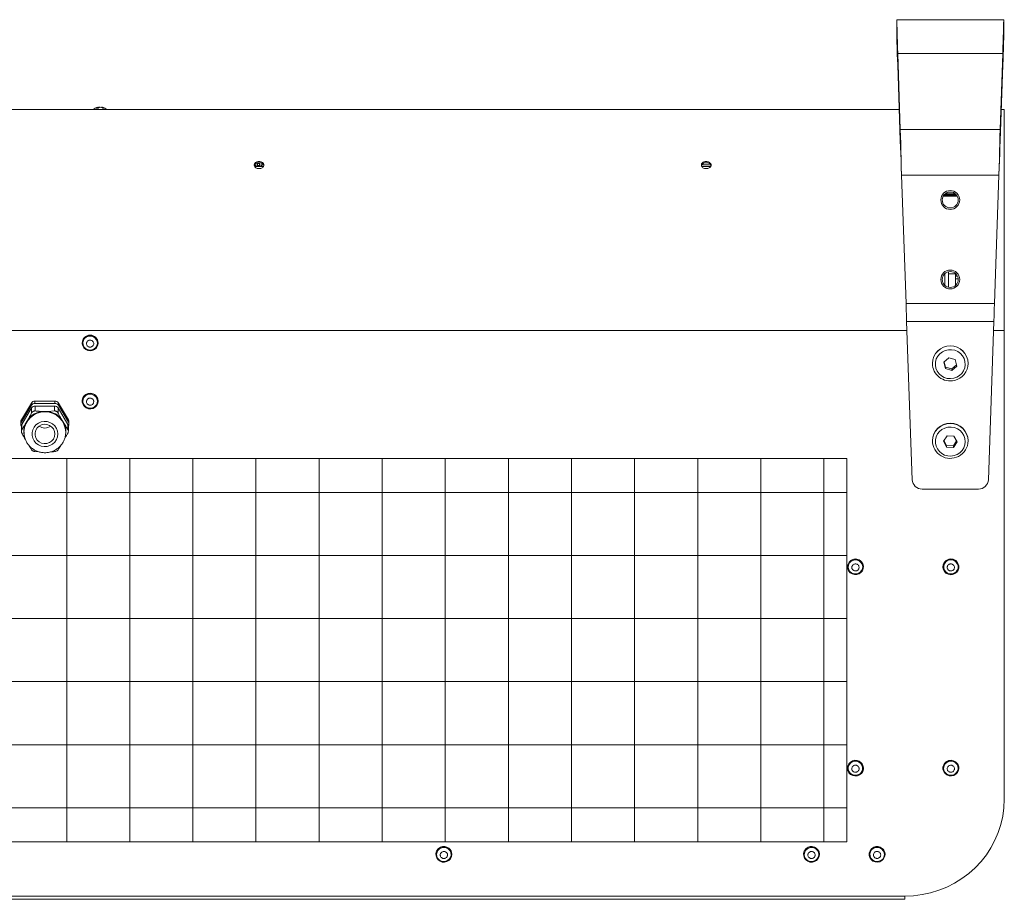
# Model space of a CAD drawing. Header units: millimetres. Extents: x 69081 to 158617, y -37521 to -9534.
# Tile 247 of 256: x 110845 to 110865, y -17720 to -17702. Entities that reach past the tile are written whole.
import ezdxf

# ---------------------------------------------------------------- set-up
doc = ezdxf.new("R2010")
doc.units = ezdxf.units.MM
doc.layers.add('IS_Grzejnik', color=15, linetype='Continuous', lineweight=5)

msp = doc.modelspace()

# ---------------------------------------------------------------- linework, layer by layer
at = {"layer": 'IS_Grzejnik', "color": 15}
for p, q in [((110862.3874, -17702.2881), (110862.3874, -17701.8881)), ((110862.3874, -17701.8881), (110864.5394, -17701.8881)), ((110864.5394, -17702.2881), (110864.5394, -17701.8881)), ((110862.4052, -17702.7998), (110862.4052, -17702.5704)), ((110862.4052, -17702.5704), (110862.4586, -17704.0982)), ((110862.4052, -17702.5704), (110864.5216, -17702.5704)), ((110864.4682, -17704.0982), (110864.5216, -17702.5704)), ((110864.5216, -17702.7998), (110864.5216, -17702.5704)), ((110862.4052, -17702.7998), (110862.4586, -17704.3276)), ((110864.4682, -17704.3276), (110864.5216, -17702.7998)), ((110846.3233, -17703.6565), (110846.3233, -17703.6641)), ((110862.4365, -17703.6947), (110826.6663, -17703.6947)), ((110864.5514, -17703.6947), (110864.4903, -17703.6947)), ((110864.5514, -17703.6947), (110864.5514, -17708.1437)), ((110862.4586, -17704.0982), (110864.4682, -17704.0982)), ((110862.4586, -17704.3276), (110862.4586, -17704.0982)), ((110864.4682, -17704.3276), (110864.4682, -17704.0982)), ((110849.6381, -17704.8467), (110849.4651, -17704.8467)), ((110849.4658, -17704.8467), (110849.4658, -17704.81)), ((110849.4832, -17704.811), (110849.5147, -17704.8164)), ((110849.4832, -17704.811), (110849.4832, -17704.8467)), ((110849.4922, -17704.7811), (110849.4922, -17704.7585)), ((110849.5147, -17704.8467), (110849.5147, -17704.8164)), ((110849.5174, -17704.7806), (110849.5174, -17704.7714)), ((110849.5174, -17704.7806), (110849.5574, -17704.7806)), ((110849.5174, -17704.8244), (110849.5174, -17704.7806)), ((110849.5574, -17704.8244), (110849.5174, -17704.8244)), ((110849.5174, -17704.8244), (110849.5174, -17704.8467)), ((110849.5574, -17704.7806), (110849.5574, -17704.7679)), ((110849.5574, -17704.7806), (110849.5574, -17704.8244)), ((110849.5574, -17704.8467), (110849.5574, -17704.8244)), ((110849.5601, -17704.8164), (110849.5916, -17704.811)), ((110849.5601, -17704.8164), (110849.5601, -17704.8467)), ((110849.5916, -17704.8467), (110849.5916, -17704.811)), ((110849.6089, -17704.81), (110849.6412, -17704.81)), ((110849.6089, -17704.81), (110849.6089, -17704.8467)), ((110849.6106, -17704.7585), (110849.6106, -17704.7811)), ((110858.4622, -17704.81), (110858.6412, -17704.81)), ((110858.6381, -17704.8467), (110858.4651, -17704.8467)), ((110858.6106, -17704.7585), (110858.6106, -17704.7811)), ((110862.4826, -17705.0159), (110864.4442, -17705.0159)), ((110862.4826, -17705.0159), (110862.573, -17707.6038)), ((110864.3538, -17707.6038), (110864.4442, -17705.0159)), ((110863.6041, -17705.4422), (110863.3227, -17705.4422)), ((110863.5971, -17705.4305), (110863.3297, -17705.4305)), ((110863.3463, -17705.4094), (110863.5805, -17705.4094)), ((110863.3607, -17705.3957), (110863.5661, -17705.3957)), ((110863.3794, -17705.6474), (110863.3794, -17705.6546)), ((110863.5474, -17705.6546), (110863.5474, -17705.6474)), ((110863.3514, -17707.2327), (110863.3514, -17707.0042)), ((110863.4314, -17706.9617), (110863.4314, -17707.2752)), ((110863.5714, -17707.0067), (110863.4314, -17707.0067)), ((110863.5714, -17707.2365), (110863.5714, -17707.0067)), ((110863.6103, -17707.055), (110863.5714, -17707.055)), ((110863.6231, -17707.1087), (110863.5714, -17707.1087)), ((110862.573, -17707.6038), (110864.3538, -17707.6038)), ((110862.5856, -17707.9637), (110864.3412, -17707.9637)), ((110862.5856, -17707.9637), (110862.6968, -17711.15)), ((110864.23, -17711.15), (110864.3412, -17707.9637)), ((110826.5109, -17708.1437), (110862.5918, -17708.1437)), ((110864.3349, -17708.1437), (110864.5514, -17708.1437)), ((110864.5514, -17708.1437), (110864.5514, -17717.5851)), ((110845.9914, -17708.3965), (110845.9914, -17708.4001)), ((110846.3114, -17708.4001), (110846.3114, -17708.3965)), ((110863.1034, -17708.8054), (110863.1034, -17708.8099)), ((110863.4321, -17708.6944), (110863.3331, -17708.7853)), ((110863.3331, -17708.7853), (110863.3644, -17708.9143)), ((110863.3644, -17708.8828), (110863.3394, -17708.7796)), ((110863.5624, -17708.7325), (110863.4321, -17708.6944)), ((110863.5874, -17708.8357), (110863.4946, -17708.9209)), ((110863.5936, -17708.8615), (110863.5624, -17708.7325)), ((110863.8234, -17708.8099), (110863.8234, -17708.8054)), ((110863.3644, -17708.8828), (110863.3644, -17708.9143)), ((110863.4946, -17708.9209), (110863.3644, -17708.8828)), ((110863.3644, -17708.9143), (110863.4946, -17708.9524)), ((110863.4946, -17708.9524), (110863.5936, -17708.8615)), ((110863.4946, -17708.9209), (110863.4946, -17708.9524)), ((110844.9689, -17709.6069), (110844.7668, -17709.9479)), ((110844.9689, -17709.6519), (110844.9689, -17709.6069)), ((110845.0382, -17709.5679), (110845.0382, -17709.6129)), ((110845.4423, -17709.5679), (110845.0382, -17709.5679)), ((110845.4423, -17709.6129), (110845.0382, -17709.6129)), ((110845.4423, -17709.6129), (110845.4423, -17709.5679)), ((110845.5116, -17709.6069), (110845.5116, -17709.6519)), ((110845.7137, -17709.9479), (110845.5116, -17709.6069)), ((110845.9914, -17709.5657), (110845.9914, -17709.5693)), ((110846.3114, -17709.5693), (110846.3114, -17709.5657)), ((110844.9689, -17709.6519), (110844.7668, -17709.9929)), ((110844.9747, -17709.7066), (110844.7784, -17710.0379)), ((110844.9747, -17709.8059), (110844.9747, -17709.7066)), ((110845.044, -17709.6676), (110845.044, -17709.7669)), ((110845.4366, -17709.6676), (110845.044, -17709.6676)), ((110845.2403, -17709.7756), (110845.1754, -17709.7756)), ((110845.3051, -17709.7756), (110845.2403, -17709.7756)), ((110845.4366, -17709.7669), (110845.3051, -17709.7756)), ((110845.4366, -17709.7669), (110845.4366, -17709.6676)), ((110845.5058, -17709.7066), (110845.5058, -17709.8059)), ((110845.7021, -17710.0379), (110845.5058, -17709.7066)), ((110845.7137, -17709.9929), (110845.5116, -17709.6519)), ((110844.7561, -17709.9869), (110844.7561, -17710.0319)), ((110844.7668, -17709.9479), (110844.7668, -17709.9929)), ((110844.8765, -17709.9802), (110844.8441, -17710.0349)), ((110844.9089, -17709.9255), (110844.8765, -17709.9802)), ((110845.604, -17709.9802), (110845.5716, -17709.9255)), ((110845.6364, -17710.0349), (110845.604, -17709.9802)), ((110845.7137, -17709.9929), (110845.7137, -17709.9479)), ((110845.7244, -17710.0319), (110845.7244, -17709.9869)), ((110844.7668, -17710.0709), (110844.7678, -17710.0725)), ((110844.7677, -17710.0769), (110844.7677, -17710.1742)), ((110844.7784, -17710.0379), (110844.7784, -17710.1372)), ((110844.8203, -17710.1939), (110844.8204, -17710.184)), ((110844.8203, -17710.1849), (110844.8203, -17710.1939)), ((110845.6603, -17710.1939), (110845.6603, -17710.1849)), ((110845.7021, -17710.1372), (110845.7021, -17710.0379)), ((110845.7127, -17710.0725), (110845.7137, -17710.0709)), ((110845.7129, -17710.1742), (110845.7129, -17710.0769)), ((110844.8441, -17710.3348), (110844.8386, -17710.3202)), ((110845.6445, -17710.3125), (110845.6364, -17710.3348)), ((110863.1034, -17710.3644), (110863.1034, -17710.3689)), ((110863.4008, -17710.2648), (110863.3275, -17710.3764)), ((110863.3275, -17710.3764), (110863.3902, -17710.494)), ((110863.3902, -17710.4626), (110863.3368, -17710.3623)), ((110863.5366, -17710.2707), (110863.4008, -17710.2648)), ((110863.59, -17710.371), (110863.526, -17710.4685)), ((110863.526, -17710.5), (110863.5993, -17710.3884)), ((110863.5993, -17710.3884), (110863.5366, -17710.2707)), ((110863.8234, -17710.3689), (110863.8234, -17710.3644)), ((110845.044, -17710.5854), (110845.1259, -17710.5908)), ((110863.3902, -17710.4626), (110863.3902, -17710.494)), ((110863.526, -17710.4685), (110863.3902, -17710.4626)), ((110863.3902, -17710.494), (110863.526, -17710.5)), ((110863.526, -17710.4685), (110863.526, -17710.5)), ((110845.6799, -17718.4426), (110845.6799, -17710.7256)), ((110846.9499, -17718.4426), (110846.9499, -17710.7256)), ((110848.2199, -17718.4426), (110848.2199, -17710.7256)), ((110849.4899, -17718.4426), (110849.4899, -17710.7256)), ((110850.7599, -17718.4426), (110850.7599, -17710.7256)), ((110852.0299, -17718.4426), (110852.0299, -17710.7256)), ((110853.2999, -17718.4426), (110853.2999, -17710.7256)), ((110854.5699, -17718.4426), (110854.5699, -17710.7256)), ((110855.8399, -17718.4426), (110855.8399, -17710.7256)), ((110857.1099, -17718.4426), (110857.1099, -17710.7256)), ((110858.3799, -17718.4426), (110858.3799, -17710.7256)), ((110859.6499, -17718.4426), (110859.6499, -17710.7256)), ((110860.9199, -17718.4426), (110860.9199, -17710.7256)), ((110861.3842, -17711.4064), (110828.3214, -17711.4064)), ((110862.8967, -17711.3382), (110864.0301, -17711.3382)), ((110861.3842, -17712.6764), (110828.3214, -17712.6764)), ((110861.7154, -17712.9068), (110861.7154, -17712.9032)), ((110863.3154, -17712.9032), (110863.3154, -17712.9068)), ((110863.6333, -17712.8782), (110863.6354, -17712.9032)), ((110863.6354, -17712.9068), (110863.6354, -17712.9032)), ((110861.3842, -17713.9464), (110828.3214, -17713.9464)), ((110861.3842, -17715.2164), (110828.3214, -17715.2164)), ((110861.3842, -17716.4864), (110828.3214, -17716.4864)), ((110861.7154, -17716.9602), (110861.7154, -17716.9566)), ((110863.3154, -17716.9566), (110863.3154, -17716.9602)), ((110863.6354, -17716.9602), (110863.6354, -17716.9566)), ((110861.3842, -17717.7564), (110828.3214, -17717.7564)), ((110853.1114, -17718.6925), (110853.1114, -17718.6961)), ((110853.4314, -17718.6961), (110853.4314, -17718.6925)), ((110860.5114, -17718.6925), (110860.5114, -17718.6961)), ((110860.8314, -17718.6961), (110860.8314, -17718.6925)), ((110861.8314, -17718.6925), (110861.8314, -17718.6961)), ((110862.1514, -17718.6961), (110862.1514, -17718.6925)), ((110826.5514, -17719.5339), (110862.5514, -17719.5339)), ((110862.5514, -17719.5339), (110862.5514, -17719.599)), ((110826.5514, -17719.599), (110862.5514, -17719.599))]:
    msp.add_line(p, q, dxfattribs=at)
for points in [[(110862.3874, -17701.8881), (110862.3875, -17701.8955), (110862.3881, -17701.9175), (110862.3891, -17701.954), (110862.3904, -17702.0046), (110862.3921, -17702.0689), (110862.3941, -17702.1462), (110862.3965, -17702.2359), (110862.3991, -17702.3372), (110862.402, -17702.449), (110862.4052, -17702.5704)], [(110864.5216, -17702.5704), (110864.5247, -17702.449), (110864.5277, -17702.3372), (110864.5303, -17702.2359), (110864.5327, -17702.1462), (110864.5347, -17702.0689), (110864.5364, -17702.0046), (110864.5377, -17701.954), (110864.5387, -17701.9175), (110864.5392, -17701.8955), (110864.5394, -17701.8881)], [(110862.3874, -17702.2881), (110862.3877, -17702.2967), (110862.3886, -17702.3225), (110862.39, -17702.365), (110862.3921, -17702.4237), (110862.3947, -17702.4977), (110862.3978, -17702.5859), (110862.4013, -17702.6871), (110862.4052, -17702.7998)], [(110864.5216, -17702.7998), (110864.5255, -17702.6871), (110864.529, -17702.5859), (110864.5321, -17702.4977), (110864.5347, -17702.4237), (110864.5367, -17702.365), (110864.5382, -17702.3225), (110864.5391, -17702.2967), (110864.5394, -17702.2881)], [(110846.3461, -17703.6495), (110846.3513, -17703.6508), (110846.3514, -17703.6509)], [(110862.4586, -17704.0982), (110862.4622, -17704.2362), (110862.466, -17704.3822), (110862.47, -17704.5348), (110862.4741, -17704.6924), (110862.4784, -17704.8533), (110862.4826, -17705.0159)], [(110864.4442, -17705.0159), (110864.4484, -17704.8533), (110864.4526, -17704.6924), (110864.4568, -17704.5348), (110864.4608, -17704.3822), (110864.4646, -17704.2362), (110864.4682, -17704.0982)], [(110862.4586, -17704.3276), (110862.4629, -17704.4526), (110862.4676, -17704.5859), (110862.4725, -17704.7256), (110862.4775, -17704.8697), (110862.4826, -17705.0159)], [(110864.4442, -17705.0159), (110864.4493, -17704.8697), (110864.4543, -17704.7256), (110864.4592, -17704.5859), (110864.4638, -17704.4526), (110864.4682, -17704.3276)], [(110858.4922, -17704.7811), (110858.4922, -17704.7754), (110858.4922, -17704.7698), (110858.4922, -17704.7585)], [(110862.573, -17707.6038), (110862.5772, -17707.7247), (110862.5814, -17707.8449), (110862.5856, -17707.9637)], [(110864.3412, -17707.9637), (110864.3454, -17707.8449), (110864.3496, -17707.7247), (110864.3538, -17707.6038)], [(110846.311, -17708.4112), (110846.3005, -17708.4565), (110846.2769, -17708.4968), (110846.242, -17708.5286), (110846.1991, -17708.5489), (110846.152, -17708.556), (110846.1048, -17708.5492), (110846.0618, -17708.5292), (110846.0267, -17708.4977), (110846.0027, -17708.4576), (110845.9919, -17708.4123), (110845.9953, -17708.366), (110846.0125, -17708.3226), (110846.0421, -17708.2862), (110846.0814, -17708.2599), (110846.127, -17708.246), (110846.1747, -17708.2458), (110846.2203, -17708.2594), (110846.2598, -17708.2854), (110846.2897, -17708.3216), (110846.3072, -17708.3648), (110846.311, -17708.4112)], [(110846.297, -17708.4102), (110846.2867, -17708.4535), (110846.2631, -17708.4917), (110846.2286, -17708.5208), (110846.1865, -17708.5382), (110846.141, -17708.542), (110846.0965, -17708.5319), (110846.0574, -17708.5089), (110846.0275, -17708.4753), (110846.0097, -17708.4343), (110846.0058, -17708.39), (110846.0161, -17708.3466), (110846.0397, -17708.3085), (110846.0742, -17708.2793), (110846.1163, -17708.262), (110846.1618, -17708.2582), (110846.2063, -17708.2683), (110846.2454, -17708.2912), (110846.2753, -17708.3249), (110846.2931, -17708.3658), (110846.297, -17708.4102)], [(110863.5323, -17709.1079), (110863.5935, -17709.0868), (110863.6486, -17709.0534), (110863.695, -17709.0092), (110863.7306, -17708.9564), (110863.7536, -17708.8973), (110863.7632, -17708.8348), (110863.7587, -17708.7717), (110863.7404, -17708.7111), (110863.7091, -17708.6557), (110863.6664, -17708.6082), (110863.6141, -17708.5707), (110863.5548, -17708.545), (110863.4913, -17708.5324), (110863.4264, -17708.5333), (110863.3633, -17708.5478), (110863.3048, -17708.5753), (110863.2538, -17708.6143), (110863.2126, -17708.6631), (110863.183, -17708.7193), (110863.1666, -17708.7805), (110863.1641, -17708.8437), (110863.1756, -17708.9059), (110863.2005, -17708.9642), (110863.2377, -17709.016), (110863.2855, -17709.0588), (110863.3416, -17709.0905), (110863.4034, -17709.1098), (110863.468, -17709.1157), (110863.5323, -17709.1079)], [(110846.3049, -17709.6133), (110846.2848, -17709.6554), (110846.2528, -17709.6899), (110846.2118, -17709.7137), (110846.1655, -17709.7246), (110846.1179, -17709.7218), (110846.0732, -17709.7054), (110846.0355, -17709.6769), (110846.0082, -17709.6388), (110845.9935, -17709.5946), (110845.9929, -17709.5481), (110846.0063, -17709.5035), (110846.0327, -17709.4648), (110846.0696, -17709.4354), (110846.1137, -17709.4178), (110846.1612, -17709.4137), (110846.2079, -17709.4235), (110846.2495, -17709.4462), (110846.2824, -17709.4798), (110846.3036, -17709.5214), (110846.3114, -17709.5673), (110846.3049, -17709.6133)], [(110846.2915, -17709.6095), (110846.2719, -17709.6497), (110846.2405, -17709.682), (110846.2004, -17709.7033), (110846.1555, -17709.7115), (110846.1102, -17709.7058), (110846.0689, -17709.6867), (110846.0357, -17709.6562), (110846.0139, -17709.6171), (110846.0055, -17709.5733), (110846.0113, -17709.5292), (110846.0309, -17709.489), (110846.0623, -17709.4566), (110846.1024, -17709.4353), (110846.1473, -17709.4271), (110846.1926, -17709.4329), (110846.2339, -17709.4519), (110846.267, -17709.4825), (110846.2889, -17709.5216), (110846.2973, -17709.5653), (110846.2915, -17709.6095)], [(110845.5003, -17710.2298), (110845.4932, -17710.1714), (110845.4726, -17710.1162), (110845.4394, -17710.067), (110845.3955, -17710.0266), (110845.3432, -17709.9972), (110845.2854, -17709.9804), (110845.2251, -17709.9769), (110845.1657, -17709.9872), (110845.1103, -17710.0105), (110845.0618, -17710.0456), (110845.023, -17710.0906), (110844.9959, -17710.1432), (110844.982, -17710.2004), (110844.982, -17710.2593), (110844.9959, -17710.3165), (110845.023, -17710.3691), (110845.0618, -17710.4141), (110845.1103, -17710.4492), (110845.1657, -17710.4725), (110845.2251, -17710.4828), (110845.2854, -17710.4793), (110845.3432, -17710.4625), (110845.3955, -17710.4331), (110845.4394, -17710.3927), (110845.4726, -17710.3435), (110845.4932, -17710.2883), (110845.5003, -17710.2298)], [(110845.4403, -17710.2298), (110845.4328, -17710.1773), (110845.4111, -17710.1286), (110845.3768, -17710.0874), (110845.3323, -17710.0568), (110845.2809, -17710.0391), (110845.2266, -17710.0354), (110845.1733, -17710.0462), (110845.1249, -17710.0706), (110845.0851, -17710.1069), (110845.0568, -17710.1522), (110845.0421, -17710.2033), (110845.0421, -17710.2564), (110845.0568, -17710.3075), (110845.0851, -17710.3528), (110845.1249, -17710.3891), (110845.1733, -17710.4135), (110845.2266, -17710.4243), (110845.2809, -17710.4206), (110845.3323, -17710.4029), (110845.3768, -17710.3723), (110845.4111, -17710.3311), (110845.4328, -17710.2824), (110845.4403, -17710.2298)], [(110863.6015, -17710.6419), (110863.6555, -17710.6069), (110863.7006, -17710.5614), (110863.7345, -17710.5075), (110863.7558, -17710.4478), (110863.7634, -17710.385), (110863.7569, -17710.3221), (110863.7368, -17710.262), (110863.7038, -17710.2076), (110863.6597, -17710.1613), (110863.6063, -17710.1254), (110863.5462, -17710.1015), (110863.4823, -17710.0907), (110863.4175, -17710.0935), (110863.3549, -17710.1099), (110863.2973, -17710.139), (110863.2475, -17710.1795), (110863.2077, -17710.2294), (110863.18, -17710.2866), (110863.1655, -17710.3482), (110863.1649, -17710.4114), (110863.1782, -17710.4732), (110863.205, -17710.5308), (110863.2437, -17710.5815), (110863.2928, -17710.6228), (110863.3498, -17710.653), (110863.4122, -17710.6704), (110863.4769, -17710.6744), (110863.541, -17710.6647), (110863.6015, -17710.6419)], [(110861.7033, -17712.8473), (110861.7147, -17712.8924), (110861.712, -17712.9388), (110861.6954, -17712.9823), (110861.6663, -17713.0192), (110861.6274, -17713.046), (110861.5821, -17713.0605), (110861.5344, -17713.0614), (110861.4886, -17713.0485), (110861.4487, -17713.023), (110861.4183, -17712.9872), (110861.4001, -17712.9442), (110861.3957, -17712.898), (110861.4054, -17712.8525), (110861.4285, -17712.8118), (110861.4629, -17712.7796), (110861.5055, -17712.7587), (110861.5525, -17712.7509), (110861.5998, -17712.757), (110861.6431, -17712.7764), (110861.6787, -17712.8074), (110861.7033, -17712.8473)], [(110861.6903, -17712.8525), (110861.701, -17712.8958), (110861.6973, -17712.9401), (110861.6798, -17712.9812), (110861.6501, -17713.0151), (110861.6112, -17713.0383), (110861.5668, -17713.0486), (110861.5212, -17713.0451), (110861.479, -17713.0281), (110861.4443, -17712.9991), (110861.4205, -17712.9612), (110861.4098, -17712.9179), (110861.4134, -17712.8735), (110861.431, -17712.8324), (110861.4606, -17712.7986), (110861.4996, -17712.7754), (110861.544, -17712.765), (110861.5896, -17712.7685), (110861.6318, -17712.7856), (110861.6665, -17712.8145), (110861.6903, -17712.8525)], [(110863.6333, -17712.8818), (110863.6339, -17712.9282), (110863.6204, -17712.9728), (110863.594, -17713.0115), (110863.557, -17713.0409), (110863.5128, -17713.0584), (110863.4653, -17713.0624), (110863.4187, -17713.0526), (110863.3771, -17713.0298), (110863.3443, -17712.9962), (110863.3231, -17712.9545), (110863.3154, -17712.9087), (110863.322, -17712.8626), (110863.3421, -17712.8205), (110863.3742, -17712.7861), (110863.4152, -17712.7624), (110863.4616, -17712.7515), (110863.5092, -17712.7544), (110863.5538, -17712.7709), (110863.5914, -17712.7994), (110863.6187, -17712.8375), (110863.6333, -17712.8818)], [(110863.6195, -17712.884), (110863.6197, -17712.9285), (110863.6058, -17712.9709), (110863.5791, -17713.007), (110863.5422, -17713.0333), (110863.4989, -17713.0472), (110863.4532, -17713.0474), (110863.4097, -17713.0339), (110863.3726, -17713.0078), (110863.3456, -17712.9719), (110863.3313, -17712.9297), (110863.3311, -17712.8852), (110863.345, -17712.8428), (110863.3717, -17712.8067), (110863.4086, -17712.7803), (110863.4519, -17712.7664), (110863.4976, -17712.7662), (110863.5411, -17712.7798), (110863.5782, -17712.8058), (110863.6052, -17712.8417), (110863.6195, -17712.884)], [(110861.7033, -17712.8437), (110861.7147, -17712.8888), (110861.7154, -17712.9032)], [(110861.671, -17716.8524), (110861.6984, -17716.8904), (110861.7132, -17716.9345), (110861.714, -17716.981), (110861.7006, -17717.0256), (110861.6744, -17717.0644), (110861.6376, -17717.094), (110861.5934, -17717.1116), (110861.5459, -17717.1158), (110861.4993, -17717.1062), (110861.4576, -17717.0836), (110861.4246, -17717.05), (110861.4033, -17717.0085), (110861.3954, -17716.9627), (110861.4018, -17716.9166), (110861.4218, -17716.8744), (110861.4537, -17716.8399), (110861.4946, -17716.816), (110861.5409, -17716.8049), (110861.5885, -17716.8077), (110861.6332, -17716.824), (110861.671, -17716.8524)], [(110861.6608, -17716.8618), (110861.6869, -17716.8984), (110861.7001, -17716.941), (110861.6991, -17716.9855), (110861.684, -17717.0275), (110861.6564, -17717.0629), (110861.6188, -17717.0883), (110861.5751, -17717.1012), (110861.5294, -17717.1002), (110861.4863, -17717.0855), (110861.4499, -17717.0586), (110861.4239, -17717.022), (110861.4107, -17716.9794), (110861.4117, -17716.9349), (110861.4268, -17716.8929), (110861.4544, -17716.8575), (110861.4919, -17716.8321), (110861.5357, -17716.8192), (110861.5814, -17716.8202), (110861.6245, -17716.8349), (110861.6608, -17716.8618)], [(110863.6075, -17716.8723), (110863.6283, -17716.9142), (110863.6354, -17716.9601), (110863.6283, -17717.0061), (110863.6076, -17717.0479), (110863.5752, -17717.082), (110863.5339, -17717.1053), (110863.4874, -17717.1157), (110863.4399, -17717.1122), (110863.3955, -17717.0953), (110863.3582, -17717.0663), (110863.3313, -17717.0279), (110863.3172, -17716.9835), (110863.3172, -17716.9371), (110863.3312, -17716.8926), (110863.358, -17716.8542), (110863.3953, -17716.8252), (110863.4397, -17716.8082), (110863.4873, -17716.8047), (110863.5338, -17716.815), (110863.5751, -17716.8383), (110863.6075, -17716.8723)], [(110863.596, -17716.88), (110863.6155, -17716.9202), (110863.6213, -17716.9644), (110863.6129, -17717.0081), (110863.5909, -17717.0472), (110863.5577, -17717.0777), (110863.5164, -17717.0967), (110863.4711, -17717.1024), (110863.4262, -17717.0942), (110863.3862, -17717.0728), (110863.3548, -17717.0404), (110863.3353, -17717.0002), (110863.3295, -17716.956), (110863.3379, -17716.9123), (110863.3598, -17716.8732), (110863.3931, -17716.8427), (110863.4344, -17716.8237), (110863.4797, -17716.818), (110863.5246, -17716.8263), (110863.5646, -17716.8476), (110863.596, -17716.88)], [(110862.5514, -17719.5339), (110862.7257, -17719.5265), (110862.8987, -17719.5043), (110863.069, -17719.4675), (110863.2354, -17719.4164), (110863.3966, -17719.3513), (110863.5514, -17719.2728), (110863.6985, -17719.1815), (110863.837, -17719.078), (110863.9656, -17718.9631), (110864.0835, -17718.8378), (110864.1897, -17718.7029), (110864.2834, -17718.5595), (110864.364, -17718.4087), (110864.4308, -17718.2516), (110864.4832, -17718.0895), (110864.521, -17717.9235), (110864.5438, -17717.755), (110864.5514, -17717.5851)], [(110853.369, -17718.5726), (110853.402, -17718.6061), (110853.4235, -17718.6476), (110853.4314, -17718.6935), (110853.4251, -17718.7395), (110853.4051, -17718.7817), (110853.3733, -17718.8163), (110853.3324, -17718.8402), (110853.2861, -17718.8513), (110853.2384, -17718.8487), (110853.1938, -17718.8324), (110853.156, -17718.8041), (110853.1284, -17718.7661), (110853.1136, -17718.7219), (110853.1128, -17718.6755), (110853.1261, -17718.6309), (110853.1523, -17718.592), (110853.1891, -17718.5624), (110853.2331, -17718.5447), (110853.2806, -17718.5405), (110853.3273, -17718.55), (110853.369, -17718.5726)], [(110853.3605, -17718.5834), (110853.3919, -17718.6157), (110853.4115, -17718.6559), (110853.4173, -17718.7001), (110853.4089, -17718.7438), (110853.3871, -17718.7829), (110853.3539, -17718.8135), (110853.3126, -17718.8326), (110853.2673, -17718.8383), (110853.2224, -17718.8301), (110853.1823, -17718.8088), (110853.1509, -17718.7765), (110853.1313, -17718.7363), (110853.1254, -17718.6921), (110853.1339, -17718.6484), (110853.1557, -17718.6093), (110853.1889, -17718.5787), (110853.2302, -17718.5596), (110853.2755, -17718.5539), (110853.3204, -17718.5621), (110853.3605, -17718.5834)], [(110860.7677, -17718.5716), (110860.8011, -17718.6048), (110860.8229, -17718.6461), (110860.8313, -17718.6918), (110860.8255, -17718.738), (110860.806, -17718.7804), (110860.7745, -17718.8153), (110860.7339, -17718.8396), (110860.6877, -17718.8512), (110860.6401, -17718.849), (110860.5952, -17718.8332), (110860.5571, -17718.8052), (110860.5292, -17718.7676), (110860.5139, -17718.7235), (110860.5126, -17718.6771), (110860.5254, -17718.6323), (110860.5512, -17718.5932), (110860.5876, -17718.5633), (110860.6315, -17718.5451), (110860.679, -17718.5404), (110860.7258, -17718.5495), (110860.7677, -17718.5716)], [(110860.7593, -17718.5825), (110860.791, -17718.6145), (110860.811, -17718.6545), (110860.8174, -17718.6986), (110860.8094, -17718.7424), (110860.788, -17718.7817), (110860.7551, -17718.8126), (110860.7141, -17718.8321), (110860.6688, -17718.8383), (110860.6238, -17718.8306), (110860.5835, -17718.8097), (110860.5518, -17718.7777), (110860.5318, -17718.7377), (110860.5254, -17718.6936), (110860.5334, -17718.6498), (110860.5548, -17718.6105), (110860.5877, -17718.5796), (110860.6287, -17718.5601), (110860.674, -17718.5539), (110860.7189, -17718.5616), (110860.7593, -17718.5825)], [(110862.094, -17718.5765), (110862.1257, -17718.6113), (110862.1453, -17718.6536), (110862.1513, -17718.6997), (110862.1431, -17718.7455), (110862.1214, -17718.7869), (110862.0882, -17718.8202), (110862.0464, -17718.8425), (110861.9996, -17718.8518), (110861.9522, -17718.8472), (110861.9082, -17718.8293), (110861.8716, -17718.7994), (110861.8457, -17718.7604), (110861.8327, -17718.7157), (110861.8338, -17718.6693), (110861.8489, -17718.6252), (110861.8767, -17718.5874), (110861.9147, -17718.5593), (110861.9594, -17718.5433), (110862.0071, -17718.541), (110862.0533, -17718.5523), (110862.094, -17718.5765)], [(110862.0851, -17718.587), (110862.1151, -17718.6205), (110862.133, -17718.6615), (110862.1371, -17718.7058), (110862.1268, -17718.7492), (110862.1034, -17718.7874), (110862.069, -17718.8166), (110862.0269, -17718.8341), (110861.9814, -17718.838), (110861.9369, -17718.8281), (110861.8977, -17718.8052), (110861.8677, -17718.7717), (110861.8498, -17718.7307), (110861.8457, -17718.6864), (110861.8559, -17718.643), (110861.8794, -17718.6048), (110861.9138, -17718.5756), (110861.9558, -17718.5581), (110862.0013, -17718.5542), (110862.0459, -17718.5641), (110862.0851, -17718.587)]]:
    msp.add_lwpolyline(points, dxfattribs=at)
msp.add_lwpolyline([(110828.3214, -17710.7256), (110861.3842, -17710.7256), (110861.3842, -17718.4426), (110828.3214, -17718.4426)], close=True, dxfattribs=at)
for centre, radius in [((110863.4634, -17705.5184), 0.19), ((110863.4634, -17705.5184), 0.16), ((110863.4634, -17707.1184), 0.19), ((110863.4634, -17707.1184), 0.16)]:
    msp.add_circle(centre, radius, dxfattribs=at)
for centre, radius, start, end in [((110846.3514, -17703.8692), 0.2235, 102.30952, 128.65378), ((110846.3333, -17703.7474), 0.1005, 103.00546, 128.88501), ((110846.2932, -17703.7946), 0.1275, 79.59489, 100.40511), ((110846.3378, -17703.7454), 0.09, 99.26144, 119.66282), ((110846.3793, -17703.7474), 0.1005, 103.00548, 128.88517), ((110846.3699, -17703.7919), 0.1444, 99.50437, 109.07493), ((110846.3315, -17703.7972), 0.1498, 58.68635, 80.29789), ((110846.3625, -17703.796), 0.1406, 66.10512, 80.81498), ((110846.3669, -17703.7972), 0.1498, 58.68641, 80.29782), ((110846.3514, -17703.8692), 0.2235, 51.34622, 77.69048), ((110846.427, -17703.7429), 0.0758, 76.50329, 103.49671), ((110849.4677, -17704.9283), 0.1183, 82.49491, 90.90521), ((110849.5149, -17704.8201), 0.00369, 46.75456, 92.35279), ((110849.5599, -17704.8201), 0.00369, 87.65727, 133.2312), ((110849.6071, -17704.9283), 0.1183, 89.09455, 97.50533), ((110846.1514, -17708.3996), 0.16, 1.10238, 178.89762), ((110863.4634, -17708.8123), 0.3601, 1.09834, 178.90166), ((110863.4634, -17708.8168), 0.3601, 1.10128, 178.89872), ((110863.4608, -17708.8041), 0.3575, 180.92605, 283.80261), ((110863.4701, -17708.8063), 0.3533, 282.41993, 359.41349), ((110846.1514, -17709.5688), 0.16, 1.11212, 178.88788), ((110845.0378, -17709.6483), 0.0804, 89.72778, 148.99233), ((110845.0378, -17709.6933), 0.0804, 89.72778, 148.99233), ((110845.4427, -17709.6483), 0.0804, 31.00767, 90.27222), ((110845.4427, -17709.6933), 0.0804, 31.00767, 90.27222), ((110845.2402, -17710.2025), 0.4202, 1.17884, 177.47268), ((110845.2383, -17710.1977), 0.422, 89.72778, 148.99233), ((110845.2379, -17710.1985), 0.4275, 98.40444, 140.31567), ((110845.0436, -17709.748), 0.0804, 89.72778, 148.99233), ((110845.2423, -17710.1977), 0.422, 31.00767, 90.27222), ((110845.2426, -17710.1985), 0.4275, 39.68433, 81.59556), ((110845.4369, -17709.748), 0.0804, 31.00767, 90.27222), ((110844.8325, -17709.987), 0.0764, 149.29004, 179.95774), ((110844.8324, -17710.0319), 0.0763, 149.26544, 210.73456), ((110845.2215, -17710.1852), 0.4012, 149.29004, 179.95774), ((110845.259, -17710.1852), 0.4012, 0.04226, 30.70996), ((110845.648, -17709.987), 0.0764, 0.04226, 30.70996), ((110845.6481, -17710.0319), 0.0763, 329.26544, 30.73456), ((110863.4634, -17710.3718), 0.3601, 1.17856, 178.82144), ((110863.4634, -17710.3763), 0.3601, 1.17857, 178.82143), ((110844.8441, -17710.0769), 0.0764, 149.29004, 179.95774), ((110845.2196, -17710.1849), 0.4044, 158.23614, 185.60473), ((110845.2403, -17709.906), 0.2038, 234.6885, 305.3115), ((110845.2608, -17710.1849), 0.4044, 355.79878, 21.76223), ((110845.6364, -17710.0769), 0.0764, 0.04226, 30.70996), ((110863.4621, -17710.3628), 0.3588, 180.98058, 297.74748), ((110863.4738, -17710.3671), 0.3496, 296.37987, 359.70749), ((110862.8943, -17711.1405), 0.1977, 182.73486, 270.69987), ((110864.0325, -17711.1405), 0.1977, 269.30013, 357.26514), ((110861.5558, -17712.9067), 0.1604, 23.13331, 178.76671), ((110863.4756, -17712.9066), 0.1603, 10.22288, 178.78711), ((110861.5558, -17716.9605), 0.1604, 44.12524, 178.61402), ((110861.5617, -17716.9569), 0.1537, 0.09744, 44.70019), ((110863.4758, -17716.9604), 0.1605, 34.8595, 178.6318), ((110863.4795, -17716.9576), 0.1559, 0.38084, 34.78866), ((110853.2715, -17718.6959), 0.1601, 52.46012, 178.77142), ((110860.6714, -17718.6959), 0.1601, 53.03352, 178.78356), ((110861.9916, -17718.6961), 0.1602, 50.23242, 178.72573), ((110853.2772, -17718.6929), 0.1542, 0.1395, 53.4493), ((110860.6771, -17718.6929), 0.1543, 0.14431, 54.04906), ((110861.9971, -17718.693), 0.1543, 0.1716, 51.0684)]:
    msp.add_arc(centre, radius, start, end, dxfattribs=at)
for points, knots in [([(110846.3233, -17703.6565), (110846.3233, -17703.6558), (110846.3231, -17703.6545), (110846.3219, -17703.6525), (110846.3199, -17703.6507), (110846.3164, -17703.6493), (110846.3132, -17703.6492), (110846.3112, -17703.6494), (110846.3107, -17703.6495), (110846.3107, -17703.6495)], [0, 0, 0, 0, 0.1235211, 0.2467214, 0.4069109, 0.6241851, 0.9121735, 0.9929767, 1, 1, 1, 1]), ([(110846.3921, -17703.6495), (110846.3921, -17703.6495), (110846.3916, -17703.6494), (110846.3896, -17703.6492), (110846.3864, -17703.6493), (110846.3829, -17703.6507), (110846.3808, -17703.6525), (110846.3797, -17703.6545), (110846.3795, -17703.6558), (110846.3794, -17703.6565)], [0, 0, 0, 0, 0.0070233, 0.0878276, 0.3758159, 0.59309, 0.7532785, 0.8764788, 1, 1, 1, 1]), ([(110849.4534, -17704.8145), (110849.4544, -17704.8066), (110849.4566, -17704.7908), (110849.4716, -17704.7714), (110849.486, -17704.7623), (110849.4922, -17704.7585)], [0, 0, 0, 0, 0.3630251, 0.7277507, 1, 1, 1, 1]), ([(110849.4534, -17704.8145), (110849.4544, -17704.8225), (110849.4565, -17704.8387), (110849.4734, -17704.8605), (110849.4984, -17704.8772), (110849.5244, -17704.8852), (110849.5434, -17704.8871), (110849.5624, -17704.8873), (110849.5868, -17704.8837), (110849.6155, -17704.8711), (110849.637, -17704.8524), (110849.648, -17704.8324), (110849.649, -17704.8195), (110849.6494, -17704.8145)], [0, 0, 0, 0, 0.1072232, 0.2156565, 0.3235617, 0.4305708, 0.4830244, 0.5091835, 0.6146319, 0.7200622, 0.8264054, 0.9336707, 1, 1, 1, 1]), ([(110849.4922, -17704.7811), (110849.4842, -17704.7864), (110849.4682, -17704.7969), (110849.4571, -17704.8131), (110849.4558, -17704.8225), (110849.4556, -17704.824)], [0, 0, 0, 0, 0.4538719, 0.9081616, 1, 1, 1, 1]), ([(110849.6106, -17704.7585), (110849.6013, -17704.7544), (110849.5825, -17704.7461), (110849.5492, -17704.7431), (110849.5176, -17704.747), (110849.5002, -17704.7548), (110849.4922, -17704.7585)], [0, 0, 0, 0, 0.258552, 0.5175018, 0.7749993, 1, 1, 1, 1]), ([(110849.6106, -17704.7811), (110849.6013, -17704.777), (110849.5826, -17704.7689), (110849.5493, -17704.7659), (110849.5176, -17704.7697), (110849.5002, -17704.7775), (110849.4922, -17704.7811)], [0, 0, 0, 0, 0.2561823, 0.5161473, 0.775984, 1, 1, 1, 1]), ([(110849.6106, -17704.7585), (110849.6187, -17704.7638), (110849.6349, -17704.7745), (110849.6474, -17704.7948), (110849.6488, -17704.8086), (110849.6494, -17704.8145)], [0, 0, 0, 0, 0.3645134, 0.7286416, 1, 1, 1, 1]), ([(110849.6475, -17704.8284), (110849.6467, -17704.8234), (110849.6447, -17704.8107), (110849.6312, -17704.794), (110849.6169, -17704.785), (110849.6106, -17704.7811)], [0, 0, 0, 0, 0.2664801, 0.6806096, 1, 1, 1, 1]), ([(110858.4534, -17704.8145), (110858.4544, -17704.8066), (110858.4566, -17704.7908), (110858.4716, -17704.7714), (110858.486, -17704.7623), (110858.4922, -17704.7585)], [0, 0, 0, 0, 0.363022, 0.727746, 1, 1, 1, 1]), ([(110858.4534, -17704.8145), (110858.4544, -17704.8225), (110858.4565, -17704.8387), (110858.4734, -17704.8605), (110858.4984, -17704.8772), (110858.5244, -17704.8852), (110858.5434, -17704.8871), (110858.5624, -17704.8873), (110858.5868, -17704.8837), (110858.6155, -17704.8711), (110858.637, -17704.8524), (110858.648, -17704.8324), (110858.649, -17704.8195), (110858.6494, -17704.8145)], [0, 0, 0, 0, 0.10722304, 0.21565707, 0.32356135, 0.4305712, 0.4830257, 0.5091809, 0.61463106, 0.7200628, 0.82640587, 0.933671, 1, 1, 1, 1]), ([(110858.4922, -17704.7811), (110858.4842, -17704.7864), (110858.4682, -17704.7969), (110858.4571, -17704.8131), (110858.4558, -17704.8225), (110858.4556, -17704.824)], [0, 0, 0, 0, 0.45386802, 0.9081633, 1, 1, 1, 1]), ([(110858.6106, -17704.7585), (110858.6013, -17704.7544), (110858.5825, -17704.7461), (110858.5492, -17704.7431), (110858.5176, -17704.747), (110858.5002, -17704.7548), (110858.4922, -17704.7585)], [0, 0, 0, 0, 0.2585492, 0.5175004, 0.7750063, 1, 1, 1, 1]), ([(110858.6106, -17704.7811), (110858.6013, -17704.777), (110858.5826, -17704.7689), (110858.5493, -17704.7659), (110858.5176, -17704.7697), (110858.5002, -17704.7775), (110858.4922, -17704.7811)], [0, 0, 0, 0, 0.2561834, 0.5161472, 0.7759851, 1, 1, 1, 1]), ([(110858.6106, -17704.7585), (110858.6187, -17704.7638), (110858.6349, -17704.7745), (110858.6474, -17704.7948), (110858.6488, -17704.8086), (110858.6494, -17704.8145)], [0, 0, 0, 0, 0.3645127, 0.7286429, 1, 1, 1, 1]), ([(110858.6475, -17704.8284), (110858.6467, -17704.8234), (110858.6447, -17704.8107), (110858.6312, -17704.794), (110858.6169, -17704.785), (110858.6106, -17704.7811)], [0, 0, 0, 0, 0.2664806, 0.6806051, 1, 1, 1, 1]), ([(110846.1566, -17708.339), (110846.1647, -17708.3404), (110846.181, -17708.3431), (110846.2019, -17708.3568), (110846.2171, -17708.376), (110846.225, -17708.3991), (110846.2245, -17708.4235), (110846.2158, -17708.4463), (110846.1998, -17708.465), (110846.1784, -17708.4775), (110846.1595, -17708.4813), (110846.1406, -17708.481), (110846.1218, -17708.4765), (110846.1009, -17708.4632), (110846.0857, -17708.4439), (110846.0778, -17708.4208), (110846.0783, -17708.3965), (110846.087, -17708.3737), (110846.103, -17708.3549), (110846.1244, -17708.3425), (110846.1433, -17708.3385), (110846.154, -17708.3389), (110846.1566, -17708.339)], [0, 0, 0, 0, 0.0536863, 0.1073725, 0.1610588, 0.214745, 0.2684313, 0.3221174, 0.3758037, 0.4294899, 0.4831763, 0.5000002, 0.5536864, 0.6073727, 0.6610589, 0.7147451, 0.7684313, 0.8221176, 0.8758037, 0.92949, 0.9831761, 1, 1, 1, 1]), ([(110846.172, -17709.511), (110846.1796, -17709.514), (110846.1949, -17709.52), (110846.2123, -17709.5378), (110846.223, -17709.5597), (110846.2256, -17709.5839), (110846.2199, -17709.6076), (110846.2064, -17709.6281), (110846.1867, -17709.6431), (110846.163, -17709.6508), (110846.1437, -17709.6506), (110846.1253, -17709.6463), (110846.1079, -17709.6381), (110846.0904, -17709.6208), (110846.0797, -17709.5988), (110846.0772, -17709.5745), (110846.0829, -17709.5509), (110846.0964, -17709.5304), (110846.1161, -17709.5154), (110846.1398, -17709.5077), (110846.1591, -17709.5077), (110846.1695, -17709.5104), (110846.172, -17709.511)], [0, 0, 0, 0, 0.0536861, 0.1073723, 0.1610587, 0.2147448, 0.268431, 0.3221172, 0.3758034, 0.4294897, 0.4831761, 0.4999998, 0.5536861, 0.6073722, 0.6610584, 0.7147448, 0.768431, 0.8221173, 0.8758035, 0.9294896, 0.983176, 1, 1, 1, 1]), ([(110844.9747, -17709.8059), (110844.9614, -17709.8306), (110844.94, -17709.8704), (110844.9175, -17709.9104), (110844.9089, -17709.9255)], [0, 0, 0, 0, 0.62000116, 1, 1, 1, 1]), ([(110845.044, -17709.7669), (110845.0369, -17709.7669), (110845.0227, -17709.7667), (110845.0021, -17709.7752), (110844.9853, -17709.7888), (110844.9782, -17709.8003), (110844.9747, -17709.8059)], [0, 0, 0, 0, 0.2610027, 0.5230415, 0.7681964, 1, 1, 1, 1]), ([(110845.1754, -17709.7756), (110845.1584, -17709.7749), (110845.1133, -17709.773), (110845.0706, -17709.7693), (110845.044, -17709.7669)], [0, 0, 0, 0, 0.3776464, 1, 1, 1, 1]), ([(110845.5058, -17709.8059), (110845.5019, -17709.7996), (110845.4939, -17709.787), (110845.4757, -17709.7736), (110845.4557, -17709.7665), (110845.4428, -17709.7668), (110845.4366, -17709.7669)], [0, 0, 0, 0, 0.2610027, 0.5230415, 0.7681964, 1, 1, 1, 1]), ([(110845.5716, -17709.9255), (110845.5525, -17709.8915), (110845.5301, -17709.8515), (110845.509, -17709.8119), (110845.5058, -17709.8059)], [0, 0, 0, 0, 0.8494092, 1, 1, 1, 1]), ([(110844.7784, -17710.1372), (110844.7753, -17710.1428), (110844.7691, -17710.1541), (110844.7667, -17710.1755), (110844.7699, -17710.1968), (110844.7756, -17710.2091), (110844.7784, -17710.2151)], [0, 0, 0, 0, 0.2610027, 0.5230415, 0.7681964, 1, 1, 1, 1]), ([(110844.8441, -17710.0349), (110844.8251, -17710.0652), (110844.8027, -17710.1007), (110844.7816, -17710.1324), (110844.7784, -17710.1372)], [0, 0, 0, 0, 0.8494092, 1, 1, 1, 1]), ([(110844.7784, -17710.2151), (110844.7916, -17710.2398), (110844.813, -17710.2797), (110844.8355, -17710.3196), (110844.8441, -17710.3348)], [0, 0, 0, 0, 0.62000116, 1, 1, 1, 1]), ([(110844.8216, -17710.1839), (110844.8213, -17710.2017), (110844.8208, -17710.2434), (110844.8347, -17710.3081), (110844.8604, -17710.3752), (110844.898, -17710.437), (110844.9457, -17710.4914), (110845.0022, -17710.5369), (110845.0659, -17710.5722), (110845.1349, -17710.5961), (110845.2072, -17710.608), (110845.2806, -17710.6074), (110845.3528, -17710.5943), (110845.4217, -17710.569), (110845.4851, -17710.5323), (110845.5411, -17710.4853), (110845.5879, -17710.4295), (110845.6242, -17710.3665), (110845.6487, -17710.2984), (110845.6591, -17710.2399), (110845.66, -17710.2049), (110845.6603, -17710.1939)], [0, 0, 0, 0, 0.0406576, 0.0953154, 0.1499456, 0.2045875, 0.2592775, 0.3140446, 0.3689075, 0.4238732, 0.4789371, 0.5340846, 0.5892921, 0.6445215, 0.69974, 0.7549145, 0.8100157, 0.8650222, 0.9199239, 0.9747243, 1, 1, 1, 1]), ([(110845.7021, -17710.1372), (110845.6889, -17710.1172), (110845.6675, -17710.0849), (110845.645, -17710.0487), (110845.6364, -17710.0349)], [0, 0, 0, 0, 0.6200012, 1, 1, 1, 1]), ([(110845.6364, -17710.3348), (110845.6554, -17710.3007), (110845.6778, -17710.2607), (110845.699, -17710.2211), (110845.7021, -17710.2151)], [0, 0, 0, 0, 0.8494092, 1, 1, 1, 1]), ([(110845.7021, -17710.2151), (110845.7052, -17710.2083), (110845.7114, -17710.1947), (110845.7138, -17710.1724), (110845.7106, -17710.1523), (110845.7049, -17710.1421), (110845.7021, -17710.1372)], [0, 0, 0, 0, 0.2610027, 0.5230415, 0.7681964, 1, 1, 1, 1]), ([(110844.9089, -17710.4442), (110844.928, -17710.4744), (110844.9504, -17710.51), (110844.9715, -17710.5417), (110844.9747, -17710.5464)], [0, 0, 0, 0, 0.84940921, 1, 1, 1, 1]), ([(110844.9747, -17710.5464), (110844.9787, -17710.5516), (110844.9866, -17710.5618), (110845.0049, -17710.5743), (110845.0248, -17710.5826), (110845.0377, -17710.5845), (110845.044, -17710.5854)], [0, 0, 0, 0, 0.2610027, 0.5230415, 0.7681964, 1, 1, 1, 1]), ([(110845.3534, -17710.5918), (110845.3542, -17710.5918), (110845.3829, -17710.5904), (110845.4101, -17710.5879), (110845.4366, -17710.5854)], [0, 0, 0, 0, 0.0286215, 1, 1, 1, 1]), ([(110845.4366, -17710.5854), (110845.4436, -17710.5843), (110845.4578, -17710.5821), (110845.4784, -17710.5728), (110845.4952, -17710.5603), (110845.5024, -17710.551), (110845.5058, -17710.5464)], [0, 0, 0, 0, 0.2610027, 0.5230415, 0.7681964, 1, 1, 1, 1]), ([(110845.5058, -17710.5464), (110845.5191, -17710.5264), (110845.5405, -17710.4941), (110845.563, -17710.4579), (110845.5716, -17710.4442)], [0, 0, 0, 0, 0.6200012, 1, 1, 1, 1]), ([(110861.5275, -17712.851), (110861.5354, -17712.8487), (110861.5512, -17712.844), (110861.5762, -17712.8472), (110861.5986, -17712.8577), (110861.6162, -17712.875), (110861.627, -17712.897), (110861.6297, -17712.9212), (110861.624, -17712.9449), (110861.6105, -17712.9654), (110861.5953, -17712.977), (110861.5783, -17712.9849), (110861.5594, -17712.9891), (110861.5346, -17712.9863), (110861.5122, -17712.9757), (110861.4946, -17712.9584), (110861.4838, -17712.9365), (110861.4811, -17712.9123), (110861.4868, -17712.8886), (110861.5003, -17712.8681), (110861.5154, -17712.8563), (110861.5252, -17712.852), (110861.5275, -17712.851)], [0, 0, 0, 0, 0.0536866, 0.1073726, 0.1610609, 0.2147464, 0.2684334, 0.32212, 0.3758057, 0.4294924, 0.4831778, 0.5000018, 0.5536884, 0.6073744, 0.6610604, 0.7147477, 0.7684336, 0.8221189, 0.875806, 0.9294912, 0.9831778, 1, 1, 1, 1]), ([(110863.4637, -17712.8465), (110863.4719, -17712.846), (110863.4884, -17712.845), (110863.5119, -17712.8537), (110863.5313, -17712.8689), (110863.5444, -17712.8897), (110863.5497, -17712.9134), (110863.5466, -17712.9376), (110863.5355, -17712.9594), (110863.5177, -17712.9764), (110863.5001, -17712.9843), (110863.4817, -17712.9882), (110863.4624, -17712.9881), (110863.4389, -17712.9799), (110863.4195, -17712.9645), (110863.4064, -17712.9438), (110863.4011, -17712.92), (110863.4041, -17712.8959), (110863.4153, -17712.874), (110863.4331, -17712.8571), (110863.4506, -17712.849), (110863.4611, -17712.847), (110863.4637, -17712.8465)], [0, 0, 0, 0, 0.0536862, 0.1073723, 0.1610573, 0.2147443, 0.2684305, 0.3221159, 0.3758024, 0.42949, 0.4831764, 0.4999991, 0.5536853, 0.6073709, 0.661058, 0.7147436, 0.7684298, 0.8221165, 0.8758029, 0.9294878, 0.9831747, 1, 1, 1, 1]), ([(110861.5049, -17716.9187), (110861.5114, -17716.9138), (110861.5244, -17716.9038), (110861.5488, -17716.898), (110861.5737, -17716.8998), (110861.5965, -17716.9097), (110861.6147, -17716.9264), (110861.6262, -17716.948), (110861.6298, -17716.9721), (110861.6249, -17716.9959), (110861.6151, -17717.0121), (110861.6021, -17717.0256), (110861.5862, -17717.0361), (110861.562, -17717.0423), (110861.5371, -17717.0404), (110861.5143, -17717.0305), (110861.4961, -17717.0138), (110861.4845, -17716.9922), (110861.481, -17716.9681), (110861.4859, -17716.9443), (110861.4956, -17716.928), (110861.5031, -17716.9205), (110861.5049, -17716.9187)], [0, 0, 0, 0, 0.0536876, 0.1073745, 0.16106, 0.2147459, 0.2684339, 0.3221186, 0.3758048, 0.429491, 0.4831765, 0.5000009, 0.5536878, 0.6073747, 0.66106, 0.7147465, 0.7684317, 0.8221188, 0.8758049, 0.9294912, 0.9831756, 1, 1, 1, 1]), ([(110863.4342, -17716.9114), (110863.4415, -17716.9075), (110863.4559, -17716.8998), (110863.4811, -17716.8979), (110863.5052, -17716.9037), (110863.5261, -17716.9171), (110863.5413, -17716.9364), (110863.549, -17716.9596), (110863.5484, -17716.9839), (110863.5396, -17717.0067), (110863.5272, -17717.0211), (110863.5122, -17717.0323), (110863.4946, -17717.0401), (110863.4698, -17717.0424), (110863.4455, -17717.0365), (110863.4247, -17717.0231), (110863.4095, -17717.0038), (110863.4018, -17716.9806), (110863.4024, -17716.9563), (110863.4112, -17716.9336), (110863.4235, -17716.919), (110863.4322, -17716.9128), (110863.4342, -17716.9114)], [0, 0, 0, 0, 0.05368658, 0.10737082, 0.16105832, 0.21474446, 0.26843043, 0.32211661, 0.37580354, 0.42948953, 0.48317629, 0.49999952, 0.55368611, 0.60737295, 0.66105793, 0.71474478, 0.76843132, 0.82211669, 0.87580362, 0.92948961, 0.98317469, 1, 1, 1, 1]), ([(110853.2136, -17718.6626), (110853.2192, -17718.6567), (110853.2305, -17718.645), (110853.2538, -17718.6356), (110853.2786, -17718.6338), (110853.3027, -17718.6403), (110853.3233, -17718.6541), (110853.338, -17718.6737), (110853.3452, -17718.6971), (110853.3441, -17718.7214), (110853.3369, -17718.7388), (110853.3262, -17718.754), (110853.312, -17718.7668), (110853.2891, -17718.7764), (110853.2641, -17718.7781), (110853.24, -17718.7717), (110853.2195, -17718.7579), (110853.2048, -17718.7383), (110853.1976, -17718.7149), (110853.1987, -17718.6907), (110853.2058, -17718.6731), (110853.2121, -17718.6646), (110853.2136, -17718.6626)], [0, 0, 0, 0, 0.0536859, 0.1073733, 0.1610592, 0.2147449, 0.2684317, 0.3221169, 0.3758033, 0.429491, 0.4831759, 0.5000001, 0.5536869, 0.6073732, 0.6610591, 0.7147448, 0.7684316, 0.8221168, 0.8758032, 0.9294909, 0.9831758, 1, 1, 1, 1]), ([(110860.6131, -17718.6632), (110860.6187, -17718.6573), (110860.6299, -17718.6454), (110860.6531, -17718.6358), (110860.6778, -17718.6338), (110860.702, -17718.6399), (110860.7227, -17718.6535), (110860.7377, -17718.6731), (110860.7451, -17718.6963), (110860.7443, -17718.7206), (110860.7372, -17718.7381), (110860.7267, -17718.7534), (110860.7126, -17718.7663), (110860.6898, -17718.7762), (110860.6649, -17718.7782), (110860.6407, -17718.7721), (110860.62, -17718.7584), (110860.6051, -17718.7389), (110860.5977, -17718.7157), (110860.5986, -17718.6914), (110860.6054, -17718.6738), (110860.6116, -17718.6652), (110860.6131, -17718.6632)], [0, 0, 0, 0, 0.05368534, 0.10737202, 0.16106028, 0.21474583, 0.26843097, 0.32211737, 0.37580465, 0.42948932, 0.48317822, 0.5000006, 0.55368594, 0.60737262, 0.66105828, 0.71474636, 0.76843149, 0.82211786, 0.87580437, 0.92948898, 0.98317548, 1, 1, 1, 1]), ([(110861.9354, -17718.6604), (110861.9413, -17718.6547), (110861.9531, -17718.6435), (110861.9767, -17718.635), (110862.0016, -17718.6342), (110862.0254, -17718.6415), (110862.0454, -17718.6562), (110862.0593, -17718.6764), (110862.0655, -17718.7), (110862.0634, -17718.7242), (110862.0555, -17718.7414), (110862.0441, -17718.7561), (110862.0294, -17718.7683), (110862.0061, -17718.7771), (110861.9812, -17718.7778), (110861.9574, -17718.7705), (110861.9374, -17718.7558), (110861.9235, -17718.7356), (110861.9172, -17718.712), (110861.9194, -17718.6878), (110861.9272, -17718.6706), (110861.9338, -17718.6623), (110861.9354, -17718.6604)], [0, 0, 0, 0, 0.05368423, 0.10737157, 0.16105828, 0.21474463, 0.2684315, 0.32211732, 0.3758029, 0.42948942, 0.48317662, 0.49999996, 0.5536862, 0.60737111, 0.66105781, 0.71474416, 0.76843104, 0.82211687, 0.87580245, 0.92948897, 0.98317507, 1, 1, 1, 1])]:
    msp.add_open_spline(points, degree=3, knots=knots, dxfattribs=at)

doc.saveas('drawing.dxf')
